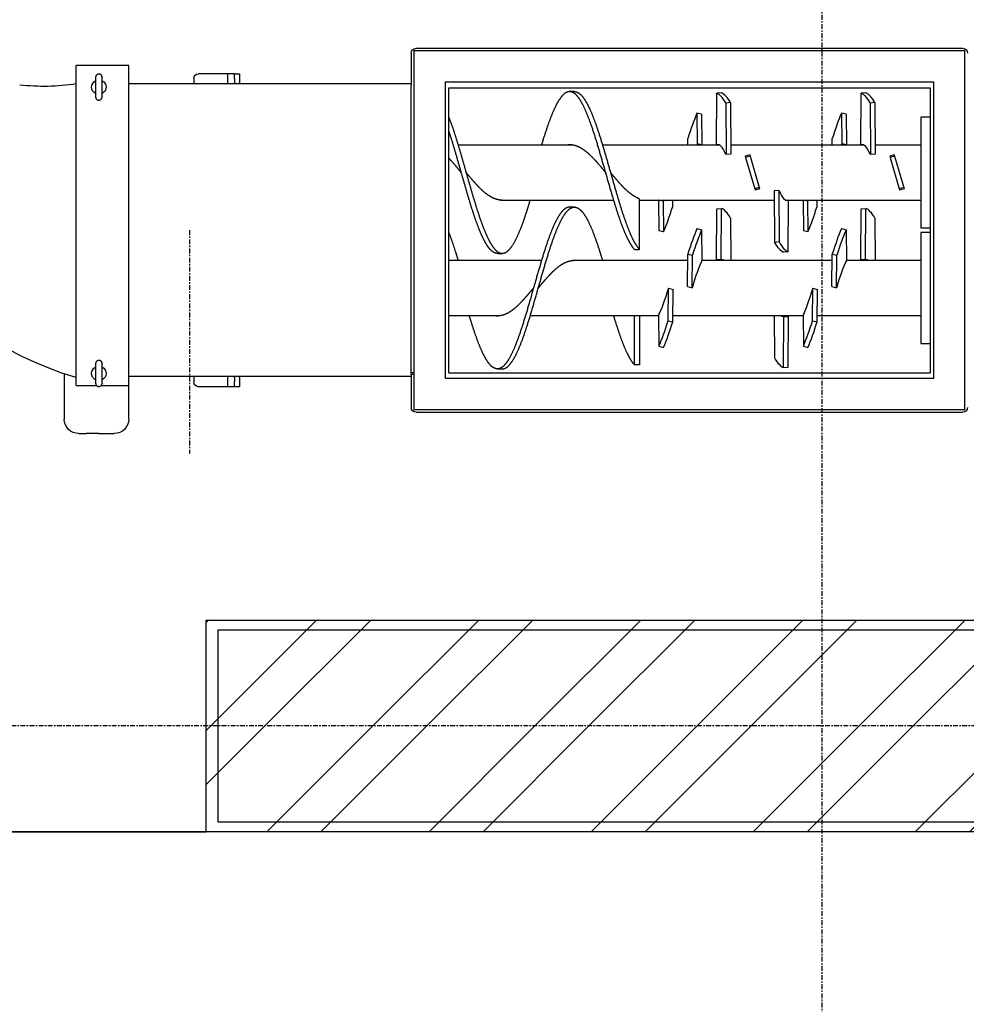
# Model space of a CAD drawing. Header units: metres. Extents: x -82085 to 58758, y -66901 to 95305.
# Tile 4 of 135: x 8124 to 10091, y -61669 to -59623. Entities that reach past the tile are written whole.
import ezdxf

# ---------------------------------------------------------------- set-up
doc = ezdxf.new("R2010")
doc.units = ezdxf.units.M
doc.header["$MEASUREMENT"] = 0
doc.linetypes.add('CENTER-LN', pattern=[19, 10, -3, 3, -3])
doc.layers.get('0').update_dxf_attribs({"linetype": 'CONTINUOUS'})
for name, color, linetype in [('ARCERING', 10, 'CONTINUOUS'), ('CL', 1, 'CENTER-LN'), ('CONST', 7, 'CONTINUOUS'), ('GEBOUW', 7, 'CONTINUOUS'), ('TEXT2', 7, 'CONTINUOUS')]:
    doc.layers.add(name, color=color, linetype=linetype)

# ---------------------------------------------------------------- blocks, each defined once
blk = doc.blocks.new('*X465')
at = {"color": 0}
for p, q in [((15861.2, 64915.9, 3239), (15866.2, 64920.9, 3239)), ((15870.7, 64700.9, 3239), (16090.7, 64920.9, 3239)), ((15983, 64700.9, 3239), (16203, 64920.9, 3239)), ((16207.5, 64700.9, 3239), (16427.5, 64920.9, 3239)), ((16319.7, 64700.9, 3239), (16539.7, 64920.9, 3239)), ((16544.3, 64700.9, 3239), (16764.3, 64920.9, 3239)), ((16656.5, 64700.9, 3239), (16876.5, 64920.9, 3239)), ((16881, 64700.9, 3239), (17101, 64920.9, 3239)), ((17141.2, 64848.8, 3239), (17213.3, 64920.9, 3239)), ((17217.8, 64700.9, 3239), (17437.8, 64920.9, 3239)), ((17330, 64700.9, 3239), (17550, 64920.9, 3239)), ((17554.5, 64700.9, 3239), (17774.5, 64920.9, 3239)), ((17666.8, 64700.9, 3239), (17886.8, 64920.9, 3239)), ((17891.3, 64700.9, 3239), (18111.3, 64920.9, 3239)), ((18003.5, 64700.9, 3239), (18223.5, 64920.9, 3239)), ((18228.1, 64700.9, 3239), (18421.2, 64894.1, 3239)), ((16993.3, 64700.9, 3239), (17141.2, 64848.8, 3239)), ((18340.3, 64700.9, 3239), (18421.2, 64781.8, 3239)), ((15861.2, 64691.4, 3239), (15870.7, 64700.9, 3239)), ((15861.2, 64579.1, 3239), (15983, 64700.9, 3239)), ((15987.5, 64480.9, 3239), (16207.5, 64700.9, 3239)), ((16099.7, 64480.9, 3239), (16319.7, 64700.9, 3239)), ((16324.3, 64480.9, 3239), (16544.3, 64700.9, 3239)), ((16436.5, 64480.9, 3239), (16656.5, 64700.9, 3239)), ((16661, 64480.9, 3239), (16881, 64700.9, 3239)), ((16773.3, 64480.9, 3239), (16993.3, 64700.9, 3239)), ((17141.2, 64624.3, 3239), (17217.8, 64700.9, 3239)), ((17141.2, 64512.1, 3239), (17330, 64700.9, 3239)), ((17334.5, 64480.9, 3239), (17554.5, 64700.9, 3239)), ((17446.8, 64480.9, 3239), (17666.8, 64700.9, 3239)), ((17671.3, 64480.9, 3239), (17891.3, 64700.9, 3239)), ((17783.5, 64480.9, 3239), (18003.5, 64700.9, 3239)), ((18008.1, 64480.9, 3239), (18228.1, 64700.9, 3239)), ((18120.3, 64480.9, 3239), (18340.3, 64700.9, 3239)), ((16997.8, 64480.9, 3239), (17141.2, 64624.3, 3239)), ((18344.8, 64480.9, 3239), (18421.2, 64557.3, 3239)), ((17110, 64480.9, 3239), (17141.2, 64512.1, 3239))]:
    blk.add_line(p, q, dxfattribs=at)
blk = doc.blocks.new('Pomp Schwing Zg. KSP + SD - Tab.5 BA')
at = {"color": 0, "linetype": 'Continuous'}
for p, q in [((-388, 1022.5), (-372.5, 1022.5)), ((-346, 1022.5), (-372.5, 1022.5)), ((-346, 1022.5), (-319.5, 1022.5)), ((-319.5, 1022.5), (-314, 1022.5)), ((-418, 898.4), (-418, 992.5)), ((-284, 992.5), (-284, 922.5)), ((303, 900), (303, 968)), ((308.5, 972.5), (1453.5, 972.5)), ((308.5, 227.5), (308.5, 972.5)), ((313, 978), (1449, 978)), ((1453.5, 972.5), (1453.5, 227.5)), ((-393, 922.5), (-393, 257.5)), ((-393, 922.5), (-373, 922.5)), ((-373, 922.5), (-371, 922.5)), ((-371, 922.5), (-351, 922.5)), ((-346.6, 924.5), (-345.4, 924.5)), ((-341, 922.5), (-321, 922.5)), ((-321, 922.5), (-319, 922.5)), ((-319, 922.5), (-284, 922.5)), ((-284, 922.5), (-284, 257.5)), ((-79, 925), (-139, 925)), ((-64, 925), (-79, 925)), ((-79, 904), (-79, 925)), ((-64, 925), (-64, 915)), ((-54, 925), (-64, 925)), ((-54, 915), (-54, 925)), ((-352.9, 910.3), (-352.9, 910.3)), ((-339.1, 910.3), (-339.1, 910.3)), ((303, 904), (-284, 904)), ((-149, 904), (-149, 915)), ((-64, 906), (-64, 915)), ((-64, 906), (-64, 904)), ((-54, 906), (-54, 915)), ((-54, 906), (-54, 904)), ((373.5, 907.5), (1388.5, 907.5)), ((373.5, 292.5), (373.5, 907.5)), ((1388.5, 907.5), (1388.5, 292.5)), ((-352.9, 884.7), (-352.9, 884.7)), ((-339.1, 884.7), (-339.1, 884.7)), ((308.5, 900), (303, 900)), ((303, 900), (303, 896)), ((303, 896), (303, 304)), ((308.5, 896), (303, 896)), ((381, 896), (1381, 896)), ((381, 896), (381, 304)), ((482, 888), (492, 888)), ((767, 879.8), (767, 777.2)), ((777, 879.8), (767, 879.8)), ((777, 777.2), (777, 879.8)), ((1076.7, 885.4), (1077.4, 780)), ((1076.7, 885.4), (1086.3, 884.6)), ((1086.3, 884.6), (1087, 779.1)), ((1381, 304), (1381, 896)), ((-345.4, 870.5), (-346.6, 870.5)), ((1057.1, 777.2), (1057.7, 865.3)), ((817, 777.4), (817.7, 841)), ((817.7, 841), (827.3, 843.3)), ((1117, 777.4), (1117.7, 841)), ((1117.7, 841), (1127.3, 843.3)), ((1362, 605), (1362, 835)), ((1362, 835), (1381, 835)), ((836.7, 788.2), (846.3, 790.5)), ((836.7, 788.2), (837.4, 720.6)), ((846.3, 790.5), (847, 722.9)), ((1077.4, 780), (1076, 778.5)), ((1076, 778.5), (1085.6, 777.7)), ((1077.4, 780), (1087, 779.1)), ((1087, 779.1), (1085.6, 777.7)), ((1136.7, 788.2), (1146.3, 790.5)), ((1136.7, 788.2), (1137.4, 720.6)), ((1146.3, 790.5), (1147, 722.9)), ((381, 777.2), (488.3, 777.2)), ((550.4, 777.2), (817.1, 777.2)), ((818.4, 773.5), (817, 777.4)), ((846.4, 777.2), (1117.1, 777.2)), ((1118.4, 773.5), (1117, 777.4)), ((1146.4, 777.2), (1362, 777.2)), ((1308, 777.2), (1362, 777.2)), ((837.4, 720.6), (836, 724.5)), ((837.4, 720.6), (847, 722.9)), ((877, 717.1), (886.6, 719.4)), ((877, 717.1), (877.7, 649.5)), ((886.6, 719.4), (887.3, 651.8)), ((888, 715.5), (886.6, 719.4)), ((1137.4, 720.6), (1136, 724.5)), ((1137.4, 720.6), (1147, 722.9)), ((1177, 717.1), (1186.6, 719.4)), ((1177, 717.1), (1177.7, 649.5)), ((1186.6, 719.4), (1187.3, 651.8)), ((1188, 715.5), (1186.6, 719.4)), ((573.6, 662.9), (381, 662.9)), ((877.6, 662.9), (638.3, 662.9)), ((907, 662.6), (905.6, 666.5)), ((906.3, 599), (907, 662.6)), ((1177.6, 662.9), (906.9, 662.9)), ((938.4, 662.3), (937, 660.9)), ((937, 660.9), (937.7, 555.4)), ((937, 660.9), (946.6, 660)), ((938.4, 662.3), (948, 661.5)), ((948, 661.5), (946.6, 660)), ((946.6, 660), (947.3, 554.6)), ((966.3, 574.7), (966.9, 662.9)), ((1207, 662.6), (1205.6, 666.5)), ((1206.3, 599), (1207, 662.6)), ((1362, 662.9), (1206.9, 662.9)), ((1238.4, 662.3), (1237, 660.9)), ((1237, 660.9), (1237.7, 555.4)), ((1237, 660.9), (1246.6, 660)), ((1238.4, 662.3), (1248, 661.5)), ((1248, 661.5), (1246.6, 660)), ((1246.6, 660), (1247.3, 554.6)), ((1266.3, 574.7), (1266.9, 662.9)), ((1362, 662.9), (1308, 662.9)), ((482, 648), (492, 648)), ((767, 639.8), (777, 639.8)), ((777, 639.8), (777, 534.7)), ((877.7, 649.5), (887.3, 651.8)), ((1086.3, 644.6), (1076.7, 645.4)), ((1086.3, 644.6), (1087, 539.1)), ((1177.7, 649.5), (1187.3, 651.8)), ((1057, 518.3), (1057.7, 625.3)), ((1067.3, 624.4), (1057.7, 625.3)), ((1066.6, 517.5), (1067.3, 624.4)), ((817, 537.4), (817.7, 601)), ((827.3, 603.3), (817.7, 601)), ((826.6, 539.6), (827.3, 603.3)), ((896.7, 596.7), (906.3, 599)), ((1117, 537.4), (1117.7, 601)), ((1127.3, 603.3), (1117.7, 601)), ((1126.6, 539.6), (1127.3, 603.3)), ((1196.7, 596.7), (1206.3, 599)), ((1381, 605), (1362, 605)), ((1362, 365), (1362, 595)), ((1362, 595), (1381, 595)), ((937.7, 555.4), (947.3, 554.6)), ((1237.7, 555.4), (1247.3, 554.6)), ((488.3, 537.2), (723.6, 537.2)), ((642, 552), (632, 552)), ((777, 537.2), (1057.1, 537.2)), ((826.6, 539.6), (817, 537.4)), ((817.1, 537.2), (817, 537.4)), ((827.5, 537.2), (826.6, 539.6)), ((846.3, 550.5), (846.4, 537.2)), ((1080.9, 537.2), (1362, 537.2)), ((1085.6, 537.7), (1083.4, 537.9)), ((1087, 539.1), (1085.6, 537.7)), ((1126.6, 539.6), (1117, 537.4)), ((1117.1, 537.2), (1117, 537.4)), ((1127.5, 537.2), (1126.6, 539.6)), ((1146.3, 550.5), (1146.4, 537.2)), ((1308, 537.2), (1334, 537.2)), ((997.8, 448.7), (1016.6, 514.1)), ((1016.6, 514.1), (1017.3, 516.5)), ((1026.2, 511.3), (1016.6, 514.1)), ((1026.9, 513.7), (1017.3, 516.5)), ((1026.2, 511.3), (1026.9, 513.7)), ((1066.6, 517.5), (1057, 518.3)), ((1068, 518.9), (1066.6, 517.5)), ((1297.8, 448.7), (1316.6, 514.1)), ((1316.6, 514.1), (1317.3, 516.5)), ((1326.2, 511.3), (1316.6, 514.1)), ((1326.9, 513.7), (1317.3, 516.5)), ((1326.2, 511.3), (1326.9, 513.7)), ((1007.4, 445.9), (1026.2, 511.3)), ((1307.4, 445.9), (1326.2, 511.3)), ((957.4, 442.5), (956.1, 441.1)), ((956.7, 335.6), (957.4, 442.5)), ((967, 441.7), (957.4, 442.5)), ((966.3, 334.7), (967, 441.7)), ((997.1, 446.3), (997.8, 448.7)), ((1006.7, 443.5), (997.1, 446.3)), ((1007.4, 445.9), (997.8, 448.7)), ((1006.7, 443.5), (1007.4, 445.9)), ((1257.4, 442.5), (1256.1, 441.1)), ((1256.7, 335.6), (1257.4, 442.5)), ((1267, 441.7), (1257.4, 442.5)), ((1266.3, 334.7), (1267, 441.7)), ((1297.1, 446.3), (1297.8, 448.7)), ((1306.7, 443.5), (1297.1, 446.3)), ((1307.4, 445.9), (1297.8, 448.7)), ((1306.7, 443.5), (1307.4, 445.9)), ((638.3, 422.9), (400.4, 422.9)), ((943.1, 422.9), (700.4, 422.9)), ((877.6, 422.9), (877.7, 409.5)), ((897.4, 420.4), (896.5, 422.9)), ((896.7, 356.7), (897.4, 420.4)), ((907, 422.6), (897.4, 420.4)), ((906.3, 359), (907, 422.6)), ((907, 422.6), (906.9, 422.9)), ((938.4, 422.3), (937, 420.9)), ((937, 420.9), (937.7, 315.4)), ((940.6, 422.1), (938.4, 422.3)), ((1243.1, 422.9), (966.9, 422.9)), ((1177.6, 422.9), (1177.7, 409.5)), ((1197.4, 420.4), (1196.5, 422.9)), ((1196.7, 356.7), (1197.4, 420.4)), ((1207, 422.6), (1197.4, 420.4)), ((1206.3, 359), (1207, 422.6)), ((1207, 422.6), (1206.9, 422.9)), ((1238.4, 422.3), (1237, 420.9)), ((1237, 420.9), (1237.7, 315.4)), ((1240.6, 422.1), (1238.4, 422.3)), ((1308, 422.9), (1266.9, 422.9)), ((1362, 422.9), (1308, 422.9)), ((1344.7, 422.9), (1334, 422.9)), ((906.3, 359), (896.7, 356.7)), ((1206.3, 359), (1196.7, 356.7)), ((1381, 365), (1362, 365)), ((-346.6, 329.5), (-345.4, 329.5)), ((966.3, 334.7), (956.7, 335.6)), ((1266.3, 334.7), (1256.7, 335.6)), ((-352.9, 315.3), (-352.9, 315.3)), ((-339.1, 315.3), (-339.1, 315.3)), ((642, 312), (632, 312)), ((947.3, 314.6), (937.7, 315.4)), ((1247.3, 314.6), (1237.7, 315.4)), ((-352.9, 289.7), (-352.9, 289.7)), ((-339.1, 289.7), (-339.1, 289.7)), ((303, 296), (-284, 296)), ((-149, 285), (-149, 296)), ((-79, 275), (-79, 296)), ((-64, 296), (-64, 294)), ((-64, 285), (-64, 294)), ((-54, 296), (-54, 294)), ((-54, 285), (-54, 294)), ((303, 304), (303, 300)), ((303, 232), (303, 300)), ((1388.5, 292.5), (373.5, 292.5)), ((381, 304), (1381, 304)), ((-345.4, 275.5), (-346.6, 275.5)), ((-79, 275), (-139, 275)), ((-64, 275), (-79, 275)), ((-64, 285), (-64, 275)), ((-64, 275), (-54, 275)), ((-54, 275), (-54, 285)), ((1453.5, 227.5), (308.5, 227.5)), ((313, 222), (1449, 222))]:
    blk.add_line(p, q, dxfattribs=at)
at = {"color": 0}
blk.add_line((-284, 257.5), (-393, 257.5), dxfattribs=at)
at = {"color": 0, "linetype": 'Continuous'}
for centre, radius, start, end in [((-388, 992.5), 30, 90, 180), ((-314, 992.5), 30, 0, 90), ((313, 968), 10, 90, 180), ((1449, 968), 10, 0, 90), ((-139, 915), 10, 90, 180), ((-191.1, 225.6), 710, 106.5205, 184.0876), ((-346, 897.5), 15, 119.386, 241.9249), ((-346, 897.5), 15, 0, 61.9402), ((-346, 897.5), 15, 299.3488, 0), ((-346, 302.5), 15, 118.599, 241.9402), ((-346, 302.5), 15, 0, 61.401), ((-460.1, -152.2), 453.3, 81.4927, 96.3902), ((-346, 302.5), 15, 298.4335, 0), ((-139, 285), 10, 180, 270), ((313, 232), 10, 180, 270), ((1449, 232), 10, 270, 0)]:
    blk.add_arc(centre, radius, start, end, dxfattribs=at)
at = {"color": 0, "linetype": 'Continuous', "extrusion": (0, 0, -1)}
for centre, major_axis, ratio, start_param, end_param in [((-352.6, 897.5), (0, 21), 0.021164, -0.917004, 0.101537), ((-352.6, 897.5), (0, 21), 0.021164, 0.101537, 3.074959), ((-339.4, 897.5), (0, -21), 0.021164, 0.101537, 3.074959), ((-339.4, 897.5), (0, -21), 0.021164, 3.074959, 4.058597), ((-352.6, 897.5), (0, 21), 0.021164, 3.074959, 4.058597), ((-339.4, 897.5), (0, -21), 0.021164, -0.917004, 0.101537), ((1067.2, 713.1), (15.6, 173.3), 0.266554, 5.760121, 6.153456), ((827.2, 714.3), (-39.8, 169.4), 0.1638, 0.764939, 1.158275), ((836.8, 716.6), (-39.8, 169.4), 0.1638, 0.764939, 1.158275), ((1127.2, 714.3), (-39.8, 169.4), 0.1638, 0.764939, 1.158275), ((1136.8, 716.6), (-39.8, 169.4), 0.1638, 0.764939, 1.158275), ((1067.2, 693.1), (-7.7, -85.7), 0.266554, 2.922927, 3.190946), ((1076.8, 692.2), (-7.7, -85.7), 0.266554, -3.298151, -3.190946), ((827.2, 702), (-19.7, 83.7), 0.1638, 0.585857, 1.337357), ((1127.2, 702), (-19.7, 83.7), 0.1638, 0.585857, 1.337357), ((896.8, 738), (19.7, -83.7), 0.163819, 0.585782, 1.337282), ((1196.8, 738), (19.7, -83.7), 0.1638, 0.585857, 1.337357), ((947.2, 747.8), (7.7, 85.7), 0.266557, -3.298129, -3.190985), ((956.8, 746.9), (7.7, 85.7), 0.266557, 2.922948, 3.190985), ((1247.2, 747.8), (7.7, 85.7), 0.266554, -3.298151, -3.190946), ((1256.8, 746.9), (7.7, 85.7), 0.266554, 2.922927, 3.190946), ((887.2, 723.4), (39.8, -169.4), 0.163819, 0.764864, 1.158199), ((896.8, 725.7), (39.8, -169.4), 0.163819, 0.764864, 1.158199), ((1067.2, 473.1), (15.6, 173.3), 0.266554, 5.760121, 6.153456), ((1076.8, 472.2), (15.6, 173.3), 0.266554, 5.760121, 6.153456), ((1187.2, 723.4), (39.8, -169.4), 0.1638, 0.764939, 1.158275), ((1196.8, 725.7), (39.8, -169.4), 0.1638, 0.764939, 1.158275), ((836.8, 476.6), (-39.8, 169.4), 0.1638, 0.764939, 1.158275), ((1136.8, 476.6), (-39.8, 169.4), 0.1638, 0.764939, 1.158275), ((956.8, 726.9), (-15.6, -173.3), 0.266557, 5.76016, 6.153496), ((1256.8, 726.9), (-15.6, -173.3), 0.266554, 5.760121, 6.153456), ((1076.8, 452.2), (-7.7, -85.7), 0.266554, 2.439445, 3.190946), ((947.2, 507.8), (7.7, 85.7), 0.266554, 2.439445, 3.190946), ((1247.2, 507.8), (7.7, 85.7), 0.266554, 2.439445, 3.190946), ((887.2, 483.4), (39.8, -169.4), 0.1638, 0.764939, 1.158275), ((1187.2, 483.4), (39.8, -169.4), 0.1638, 0.764939, 1.158275), ((947.2, 487.8), (-15.6, -173.3), 0.266554, 5.760121, 6.153456), ((956.8, 486.9), (-15.6, -173.3), 0.266554, 5.760121, 6.153456), ((1247.2, 487.8), (-15.6, -173.3), 0.266554, 5.760121, 6.153456), ((1256.8, 486.9), (-15.6, -173.3), 0.266554, 5.760121, 6.153456), ((-352.6, 302.5), (0, 21), 0.021164, -0.917004, 0.101537), ((-352.6, 302.5), (0, 21), 0.021164, 0.101537, 3.074959), ((-339.4, 302.5), (0, -21), 0.021164, 0.101537, 3.074959), ((-339.4, 302.5), (0, -21), 0.021164, 3.074959, 4.058597), ((-352.6, 302.5), (0, 21), 0.021164, 3.074959, 4.058597), ((-339.4, 302.5), (0, -21), 0.021164, -0.917004, 0.101537)]:
    blk.add_ellipse(centre, major_axis=major_axis, ratio=ratio, start_param=start_param, end_param=end_param, dxfattribs=at)
at = {"color": 0, "linetype": 'Continuous'}
for points, knots in [([(-352.9, 910.3), (-352.9, 910.4), (-352.9, 911.7), (-352.8, 914.2), (-352.8, 916.9), (-352.7, 918.3), (-352.6, 919.2), (-352.4, 920), (-352.1, 920.9), (-351.4, 922.2), (-350.2, 923.4), (-348.5, 924.3), (-347.3, 924.4), (-346.6, 924.4)], [0, 0, 0, 0, 0.010756, 0.195783, 0.382394, 0.574335, 0.653398, 0.69156, 0.73062, 0.788957, 0.855248, 0.933279, 1, 1, 1, 1]), ([(-345.5, 924.4), (-345.3, 924.5), (-344.5, 924.6), (-343.1, 924.1), (-341.5, 923.2), (-340.6, 922.1), (-340, 921), (-339.6, 920.2), (-339.5, 919.6), (-339.4, 919.1), (-339.3, 918.4), (-339.3, 917.2), (-339.2, 914.9), (-339.1, 912.4), (-339.1, 910.7), (-339.1, 910.3)], [0, 0, 0, 0, 0.015313, 0.09772, 0.163063, 0.218158, 0.26491, 0.302426, 0.332636, 0.367872, 0.43315, 0.576608, 0.756909, 0.947455, 1, 1, 1, 1]), ([(-352.9, 910.3), (-352.8, 909.5), (-352.7, 908.8), (-352.4, 907.7), (-352.3, 907.4), (-352.2, 907.1)], [0, 0, 0, 0, 0.25, 0.25, 0.3588022, 0.3588022, 0.3588022, 0.3588022]), ([(-339.7, 907.4), (-339.6, 907.6), (-339.5, 907.8), (-339.4, 908.4), (-339.3, 908.8), (-339.2, 909.5), (-339.1, 909.9), (-339.1, 910.3)], [0.6693103, 0.6693103, 0.6693103, 0.6693103, 0.75, 0.75, 0.875, 0.875, 1, 1, 1, 1]), ([(-352.3, 887.6), (-352.4, 887.4), (-352.5, 887.2), (-352.6, 886.6), (-352.7, 886.2), (-352.8, 885.5), (-352.9, 885.1), (-352.9, 884.7)], [0.6693103, 0.6693103, 0.6693103, 0.6693103, 0.75, 0.75, 0.875, 0.875, 1, 1, 1, 1]), ([(-346.5, 870.6), (-346.7, 870.5), (-347.5, 870.4), (-348.9, 870.9), (-350.4, 871.8), (-351.4, 872.9), (-352, 874), (-352.4, 874.8), (-352.5, 875.4), (-352.6, 875.9), (-352.7, 876.6), (-352.7, 877.8), (-352.8, 880.1), (-352.9, 882.6), (-352.9, 884.3), (-352.9, 884.7)], [0, 0, 0, 0, 0.015313, 0.09772, 0.163063, 0.218158, 0.26491, 0.302426, 0.332636, 0.367872, 0.43315, 0.576608, 0.756909, 0.947455, 1, 1, 1, 1]), ([(-339.1, 884.7), (-339.1, 884.6), (-339.1, 883.3), (-339.2, 880.8), (-339.2, 878.1), (-339.3, 876.7), (-339.4, 875.8), (-339.6, 875), (-339.9, 874.1), (-340.6, 872.8), (-341.8, 871.6), (-343.5, 870.7), (-344.7, 870.6), (-345.4, 870.6)], [0, 0, 0, 0, 0.010756, 0.195783, 0.382394, 0.574335, 0.653398, 0.69156, 0.73062, 0.788957, 0.855248, 0.933279, 1, 1, 1, 1]), ([(-339.1, 884.7), (-339.2, 885.5), (-339.3, 886.2), (-339.6, 887.3), (-339.7, 887.6), (-339.8, 887.9)], [0, 0, 0, 0, 0.25, 0.25, 0.3588022, 0.3588022, 0.3588022, 0.3588022]), ([(-352.9, 315.3), (-352.9, 315.4), (-352.9, 316.7), (-352.8, 319.2), (-352.8, 321.9), (-352.7, 323.3), (-352.6, 324.2), (-352.4, 325), (-352.1, 325.9), (-351.4, 327.2), (-350.2, 328.4), (-348.5, 329.3), (-347.3, 329.4), (-346.6, 329.4)], [0, 0, 0, 0, 0.010756, 0.195783, 0.382394, 0.574335, 0.653398, 0.69156, 0.73062, 0.788957, 0.855248, 0.933279, 1, 1, 1, 1]), ([(-345.5, 329.4), (-345.3, 329.5), (-344.5, 329.6), (-343.1, 329.1), (-341.5, 328.2), (-340.6, 327.1), (-340, 326), (-339.6, 325.2), (-339.5, 324.6), (-339.4, 324.1), (-339.3, 323.4), (-339.3, 322.2), (-339.2, 319.9), (-339.1, 317.4), (-339.1, 315.7), (-339.1, 315.3)], [0, 0, 0, 0, 0.015313, 0.09772, 0.163063, 0.218158, 0.26491, 0.302426, 0.332636, 0.367872, 0.43315, 0.576608, 0.756909, 0.947455, 1, 1, 1, 1]), ([(-352.9, 315.3), (-352.8, 314.5), (-352.7, 313.8), (-352.4, 312.7), (-352.3, 312.4), (-352.2, 312.1)], [0, 0, 0, 0, 0.25, 0.25, 0.3588022, 0.3588022, 0.3588022, 0.3588022]), ([(-339.7, 312.4), (-339.6, 312.6), (-339.5, 312.8), (-339.4, 313.4), (-339.3, 313.8), (-339.2, 314.5), (-339.1, 314.9), (-339.1, 315.3)], [0.6693103, 0.6693103, 0.6693103, 0.6693103, 0.75, 0.75, 0.875, 0.875, 1, 1, 1, 1]), ([(-352.3, 292.6), (-352.4, 292.4), (-352.5, 292.2), (-352.6, 291.6), (-352.7, 291.2), (-352.8, 290.5), (-352.9, 290.1), (-352.9, 289.7)], [0.6693103, 0.6693103, 0.6693103, 0.6693103, 0.75, 0.75, 0.875, 0.875, 1, 1, 1, 1]), ([(-346.5, 275.6), (-346.7, 275.5), (-347.5, 275.4), (-348.9, 275.9), (-350.4, 276.8), (-351.4, 277.9), (-352, 279), (-352.4, 279.8), (-352.5, 280.4), (-352.6, 280.9), (-352.7, 281.6), (-352.7, 282.8), (-352.8, 285.1), (-352.9, 287.6), (-352.9, 289.3), (-352.9, 289.7)], [0, 0, 0, 0, 0.015313, 0.09772, 0.163063, 0.218158, 0.26491, 0.302426, 0.332636, 0.367872, 0.43315, 0.576608, 0.756909, 0.947455, 1, 1, 1, 1]), ([(-339.1, 289.7), (-339.1, 289.6), (-339.1, 288.3), (-339.2, 285.8), (-339.2, 283.1), (-339.3, 281.7), (-339.4, 280.8), (-339.6, 280), (-339.9, 279.1), (-340.6, 277.8), (-341.8, 276.6), (-343.5, 275.7), (-344.7, 275.6), (-345.4, 275.6)], [0, 0, 0, 0, 0.010756, 0.195783, 0.382394, 0.574335, 0.653398, 0.69156, 0.73062, 0.788957, 0.855248, 0.933279, 1, 1, 1, 1]), ([(-339.1, 289.7), (-339.2, 290.5), (-339.3, 291.2), (-339.6, 292.3), (-339.7, 292.6), (-339.8, 292.9)], [0, 0, 0, 0, 0.25, 0.25, 0.3588022, 0.3588022, 0.3588022, 0.3588022])]:
    blk.add_open_spline(points, degree=3, knots=knots, dxfattribs=at)
for points, weights, knots in [([(467, 879.8), (460.2, 872.3), (453.4, 858.7), (446.5, 845), (439.7, 826.3), (432.9, 807.6), (426.1, 785.4), (424.9, 781.4), (423.6, 777.3)], [1, 0.989821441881, 1, 0.989821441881, 1, 0.989821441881, 1, 0.998144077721, 0.996964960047], [0, 0, 0, 0.0454545, 0.0454545, 0.0909091, 0.0909091, 0.1363636, 0.1363636, 0.1446517, 0.1446517, 0.1446517]), ([(632, 552), (631.3, 552), (630.6, 552.1), (623.8, 552.8), (617, 560.2), (610.2, 567.7), (603.4, 581.3), (596.5, 595), (589.7, 613.7), (582.9, 632.4), (576.1, 654.6), (569.3, 676.9), (562.5, 700.8), (555.6, 724.8), (548.8, 748.6), (542, 772.4), (535.2, 794.1), (528.4, 815.8), (521.5, 833.6), (514.7, 851.4), (507.9, 863.9), (501.1, 876.3), (494.3, 882.5), (487.5, 888.6), (480.6, 887.9), (473.8, 887.2), (467, 879.8)], [0.998163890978, 0.998979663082, 1, 0.989821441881, 1, 0.989821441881, 1, 0.989821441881, 1, 0.989821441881, 1, 0.989821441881, 1, 0.989821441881, 1, 0.989821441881, 1, 0.989821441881, 1, 0.989821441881, 1, 0.989821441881, 1, 0.989821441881, 1, 0.989821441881, 1], [0.4499889, 0.4499889, 0.4499889, 0.4545455, 0.4545455, 0.5, 0.5, 0.5454545, 0.5454545, 0.5909091, 0.5909091, 0.6363636, 0.6363636, 0.6818182, 0.6818182, 0.7272727, 0.7272727, 0.7727273, 0.7727273, 0.8181818, 0.8181818, 0.8636364, 0.8636364, 0.9090909, 0.9090909, 0.9545455, 0.9545455, 1, 1, 1]), ([(492, 888), (498.1, 888), (504.3, 882.5), (511.1, 876.3), (517.9, 863.9), (524.7, 851.4), (531.5, 833.6), (538.4, 815.8), (545.2, 794.1), (552, 772.4), (558.8, 748.6), (565.6, 724.8), (572.5, 700.8), (579.3, 676.9), (586.1, 654.6), (592.9, 632.4), (599.7, 613.7), (606.5, 595), (613.4, 581.3), (620.2, 567.7), (627, 560.2), (633.8, 552.8), (640.6, 552.1), (647.5, 551.4), (654.3, 557.5), (661.1, 563.7), (667.9, 576.1), (674.7, 588.6), (681.5, 606.4), (688.4, 624.2), (695.2, 645.9), (697.8, 654.1), (700.4, 662.7)], [0.998163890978, 0.990841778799, 1, 0.989821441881, 1, 0.989821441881, 1, 0.989821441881, 1, 0.989821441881, 1, 0.989821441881, 1, 0.989821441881, 1, 0.989821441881, 1, 0.989821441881, 1, 0.989821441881, 1, 0.989821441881, 1, 0.989821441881, 1, 0.989821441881, 1, 0.989821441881, 1, 0.989821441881, 1, 0.996109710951, 0.995193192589], [0.0500111, 0.0500111, 0.0500111, 0.0909091, 0.0909091, 0.1363636, 0.1363636, 0.1818182, 0.1818182, 0.2272727, 0.2272727, 0.2727273, 0.2727273, 0.3181818, 0.3181818, 0.3636364, 0.3636364, 0.4090909, 0.4090909, 0.4545455, 0.4545455, 0.5, 0.5, 0.5454545, 0.5454545, 0.5909091, 0.5909091, 0.6363636, 0.6363636, 0.6818182, 0.6818182, 0.7272727, 0.7272727, 0.7446457, 0.7446457, 0.7446457]), ([(767, 879.8), (760.2, 872.3), (753.4, 858.7), (746.5, 845), (739.7, 826.3), (732.9, 807.6), (726.1, 785.4), (724.9, 781.4), (723.6, 777.3)], [1, 0.989821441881, 1, 0.989821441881, 1, 0.989821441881, 1, 0.998144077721, 0.996964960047], [0, 0, 0, 0.0454545, 0.0454545, 0.0909091, 0.0909091, 0.1363636, 0.1363636, 0.1446517, 0.1446517, 0.1446517]), ([(478.3, 777.3), (479.5, 777.4), (480.6, 777.5), (487.5, 777.7), (494.3, 775.6), (501.1, 773.5), (507.9, 769.2), (514.7, 765), (521.5, 758.9), (528.4, 752.8), (535.2, 745.4), (542, 738), (548.8, 729.8), (552.9, 724.9), (557, 720)], [0.997073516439, 0.998228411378, 1, 0.989821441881, 1, 0.989821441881, 1, 0.989821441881, 1, 0.989821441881, 1, 0.989821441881, 1, 0.99390473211, 0.995109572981], [0.0375431, 0.0375431, 0.0375431, 0.0454545, 0.0454545, 0.0909091, 0.0909091, 0.1363636, 0.1363636, 0.1818182, 0.1818182, 0.2272727, 0.2272727, 0.2727273, 0.2727273, 0.299947, 0.299947, 0.299947]), ([(567, 720), (569.7, 716.7), (572.5, 713.4), (579.3, 705.2), (586.1, 697.6), (592.9, 690), (599.7, 683.6), (606.5, 677.2), (613.4, 672.5), (620.2, 667.9), (627, 665.3), (633.8, 662.8), (640.6, 662.5), (641.3, 662.5), (642, 662.5)], [0.995109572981, 0.995916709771, 1, 0.989821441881, 1, 0.989821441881, 1, 0.989821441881, 1, 0.989821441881, 1, 0.989821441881, 1, 0.998986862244, 0.998175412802], [0.299947, 0.299947, 0.299947, 0.3181818, 0.3181818, 0.3636364, 0.3636364, 0.4090909, 0.4090909, 0.4545455, 0.4545455, 0.5, 0.5, 0.5454545, 0.5454545, 0.5499789, 0.5499789, 0.5499789]), ([(381, 605), (381.3, 605.7), (381.5, 606.4), (388.4, 624.2), (395.2, 645.9), (397.8, 654.1), (400.4, 662.7)], [0.999210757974, 0.999588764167, 1, 0.989821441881, 1, 0.996109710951, 0.995193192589], [0.67998172, 0.67998172, 0.67998172, 0.68181818, 0.68181818, 0.72727273, 0.72727273, 0.74464565, 0.74464565, 0.74464565]), ([(467, 639.8), (460.2, 632.3), (453.4, 618.7), (446.5, 605), (439.7, 586.3), (432.9, 567.6), (426.1, 545.4), (419.3, 523.1), (412.5, 499.2), (405.6, 475.2), (398.8, 451.4), (392, 427.6), (385.2, 405.9), (383.1, 399.3), (381, 393)], [1, 0.989821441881, 1, 0.989821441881, 1, 0.989821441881, 1, 0.989821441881, 1, 0.989821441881, 1, 0.989821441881, 1, 0.996878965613, 0.995671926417], [0, 0, 0, 0.0454545, 0.0454545, 0.0909091, 0.0909091, 0.1363636, 0.1363636, 0.1818182, 0.1818182, 0.2272727, 0.2272727, 0.2727273, 0.2727273, 0.2866649, 0.2866649, 0.2866649]), ([(381, 365), (381.3, 365.7), (381.5, 366.4), (388.4, 384.2), (395.2, 405.9), (402, 427.6), (408.8, 451.4), (415.6, 475.2), (422.5, 499.2), (429.3, 523.1), (436.1, 545.4), (442.9, 567.6), (449.7, 586.3), (456.5, 605), (463.4, 618.7), (470.2, 632.3), (477, 639.8)], [0.999210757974, 0.999588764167, 1, 0.989821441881, 1, 0.989821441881, 1, 0.989821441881, 1, 0.989821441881, 1, 0.989821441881, 1, 0.989821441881, 1, 0.989821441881, 1], [0.6799817, 0.6799817, 0.6799817, 0.6818182, 0.6818182, 0.7272727, 0.7272727, 0.7727273, 0.7727273, 0.8181818, 0.8181818, 0.8636364, 0.8636364, 0.9090909, 0.9090909, 0.9545455, 0.9545455, 1, 1, 1]), ([(482, 648), (481.3, 648), (480.6, 647.9), (473.8, 647.2), (467, 639.8)], [0.998163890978, 0.998979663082, 1, 0.989821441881, 1], [0.94998892, 0.94998892, 0.94998892, 0.95454545, 0.95454545, 1, 1, 1]), ([(477, 639.8), (483.8, 647.2), (490.6, 647.9), (497.5, 648.6), (504.3, 642.5), (511.1, 636.3), (517.9, 623.9), (524.7, 611.4), (531.5, 593.6), (538.4, 575.8), (545.2, 554.1), (547.8, 545.9), (550.4, 537.3)], [1, 0.989821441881, 1, 0.989821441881, 1, 0.989821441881, 1, 0.989821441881, 1, 0.989821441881, 1, 0.996109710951, 0.995193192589], [0, 0, 0, 0.0454545, 0.0454545, 0.0909091, 0.0909091, 0.1363636, 0.1363636, 0.1818182, 0.1818182, 0.2272727, 0.2272727, 0.2446457, 0.2446457, 0.2446457]), ([(767, 639.8), (760.2, 632.3), (753.4, 618.7), (746.5, 605), (739.7, 586.3), (732.9, 567.6), (726.1, 545.4), (719.3, 523.1), (712.5, 499.2), (705.6, 475.2), (698.8, 451.4), (692, 427.6), (685.2, 405.9), (678.4, 384.2), (671.5, 366.4), (664.7, 348.6), (657.9, 336.1), (651.1, 323.7), (644.3, 317.5), (637.5, 311.4), (630.6, 312.1), (623.8, 312.8), (617, 320.2), (610.2, 327.7), (603.4, 341.3), (596.5, 355), (589.7, 373.7), (582.9, 392.4), (576.1, 414.6), (574.9, 418.6), (573.6, 422.7)], [1, 0.989821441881, 1, 0.989821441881, 1, 0.989821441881, 1, 0.989821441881, 1, 0.989821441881, 1, 0.989821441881, 1, 0.989821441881, 1, 0.989821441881, 1, 0.989821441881, 1, 0.989821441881, 1, 0.989821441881, 1, 0.989821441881, 1, 0.989821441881, 1, 0.989821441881, 1, 0.998144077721, 0.996964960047], [0, 0, 0, 0.0454545, 0.0454545, 0.0909091, 0.0909091, 0.1363636, 0.1363636, 0.1818182, 0.1818182, 0.2272727, 0.2272727, 0.2727273, 0.2727273, 0.3181818, 0.3181818, 0.3636364, 0.3636364, 0.4090909, 0.4090909, 0.4545455, 0.4545455, 0.5, 0.5, 0.5454545, 0.5454545, 0.5909091, 0.5909091, 0.6363636, 0.6363636, 0.6446517, 0.6446517, 0.6446517]), ([(642, 312), (648.1, 312), (654.3, 317.5), (661.1, 323.7), (667.9, 336.1), (674.7, 348.6), (681.5, 366.4), (688.4, 384.2), (695.2, 405.9), (702, 427.6), (708.8, 451.4), (715.6, 475.2), (722.5, 499.2), (729.3, 523.1), (736.1, 545.4), (742.9, 567.6), (749.7, 586.3), (756.5, 605), (763.4, 618.7), (770.2, 632.3), (777, 639.8)], [0.998163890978, 0.990841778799, 1, 0.989821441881, 1, 0.989821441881, 1, 0.989821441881, 1, 0.989821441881, 1, 0.989821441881, 1, 0.989821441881, 1, 0.989821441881, 1, 0.989821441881, 1, 0.989821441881, 1], [0.5500111, 0.5500111, 0.5500111, 0.5909091, 0.5909091, 0.6363636, 0.6363636, 0.6818182, 0.6818182, 0.7272727, 0.7272727, 0.7727273, 0.7727273, 0.8181818, 0.8181818, 0.8636364, 0.8636364, 0.9090909, 0.9090909, 0.9545455, 0.9545455, 1, 1, 1]), ([(477, 534.7), (470.2, 532.1), (463.4, 527.5), (456.5, 522.8), (449.7, 516.4), (442.9, 510), (436.1, 502.4), (429.3, 494.8), (422.5, 486.6), (419.7, 483.3), (417, 480)], [1, 0.989821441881, 1, 0.989821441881, 1, 0.989821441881, 1, 0.989821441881, 1, 0.995916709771, 0.995109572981], [0, 0, 0, 0.0454545, 0.0454545, 0.0909091, 0.0909091, 0.1363636, 0.1363636, 0.1818182, 0.1818182, 0.200053, 0.200053, 0.200053]), ([(492, 537.5), (491.3, 537.5), (490.6, 537.5), (483.8, 537.2), (477, 534.7)], [0.998175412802, 0.998986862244, 1, 0.989821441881, 1], [0.95002107, 0.95002107, 0.95002107, 0.95454545, 0.95454545, 1, 1, 1]), ([(777, 534.7), (770.2, 532.1), (763.4, 527.5), (756.5, 522.8), (749.7, 516.4), (742.9, 510), (736.1, 502.4), (729.3, 494.8), (722.5, 486.6), (719.7, 483.3), (717, 480)], [1, 0.989821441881, 1, 0.989821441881, 1, 0.989821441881, 1, 0.989821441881, 1, 0.995916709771, 0.995109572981], [0, 0, 0, 0.0454545, 0.0454545, 0.0909091, 0.0909091, 0.1363636, 0.1363636, 0.1818182, 0.1818182, 0.200053, 0.200053, 0.200053]), ([(407, 480), (402.9, 475.1), (398.8, 470.2), (392, 462), (385.2, 454.6), (383.1, 452.4), (381, 450.2)], [0.995109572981, 0.99390473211, 1, 0.989821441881, 1, 0.996870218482, 0.995665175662], [0.20005299, 0.20005299, 0.20005299, 0.22727273, 0.22727273, 0.27272727, 0.27272727, 0.28670399, 0.28670399, 0.28670399]), ([(707, 480), (702.9, 475.1), (698.8, 470.2), (692, 462), (685.2, 454.6), (678.4, 447.2), (671.5, 441.1), (664.7, 435), (657.9, 430.8), (651.1, 426.5), (644.3, 424.4), (637.5, 422.3), (630.6, 422.5), (629.5, 422.6), (628.3, 422.7)], [0.995109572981, 0.99390473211, 1, 0.989821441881, 1, 0.989821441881, 1, 0.989821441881, 1, 0.989821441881, 1, 0.989821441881, 1, 0.998228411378, 0.997073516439], [0.200053, 0.200053, 0.200053, 0.2272727, 0.2272727, 0.2727273, 0.2727273, 0.3181818, 0.3181818, 0.3636364, 0.3636364, 0.4090909, 0.4090909, 0.4545455, 0.4545455, 0.4624569, 0.4624569, 0.4624569])]:
    blk.add_rational_spline(points, weights, degree=2, knots=knots, dxfattribs=at)
blk = doc.blocks.new('Gebouw')
at = {"linetype": 'ByBlock', "lineweight": -2}
blk.add_lwpolyline([(-33375, 4325), (-30875, 4325), (-30875, 3925), (-33375, 3925)], close=True, dxfattribs=at)

msp = doc.modelspace()

# ---------------------------------------------------------------- linework, layer by layer
msp.add_line((8511.68034, -61310.20241, 3238.98623), (7611.68034, -61310.20241, 3238.98623))
at = {"layer": 'CL'}
msp.add_line((8476.68034, -60060.20241, 3238.98623), (8476.68034, -60524.23131, 3238.98623), dxfattribs=at)
at = {"layer": 'GEBOUW', "elevation": 3238.98623}
msp.add_lwpolyline([(17921.68034, -59350.65241), (17921.68034, -58805.20241), (4341.68034, -58805.20241), (4341.68034, -60920.20241), (6461.68034, -60920.20241), (6461.68034, -61310.20241), (8511.68034, -61310.20241), (8511.68034, -60870.20241), (11071.68034, -60870.20241), (11071.68034, -60920.20241), (13461.68034, -60920.20241), (13461.68034, -61310.20241), (15511.68034, -61310.20241), (15511.68034, -60870.20241), (17921.68034, -60870.20241), (17921.68034, -59569.75241)], dxfattribs=at)
msp.add_lwpolyline([(8511.68034, -61310.20241), (8511.68034, -60870.20241), (11071.68034, -60870.20241), (11071.68034, -61310.20241)], close=True, dxfattribs=at)
at = {"layer": 'TEXT2', "color": 1, "linetype": 'CENTER-LN'}
for p, q in [((9791.68034, -65493.87868, 3238.98623), (9791.68034, -51862.49394, 3238.98623)), ((42411.62204, -61090.20241, 3238.98623), (2791.68034, -61090.20241, 3238.98623))]:
    msp.add_line(p, q, dxfattribs=at)

# ---------------------------------------------------------------- block references
at = {"layer": 'ARCERING'}
msp.add_blockref('*X465', (-7349.54789, -125791.08153, 3238.98623), dxfattribs=at)
at = {"layer": 'CONST', "color": 6, "xscale": -1, "rotation": 180}
msp.add_blockref('Pomp Schwing Zg. KSP + SD - Tab.5 BA', (8634.68034, -59460.20241, 3238.98623), dxfattribs=at)
at = {"layer": 'GEBOUW'}
msp.add_blockref('Gebouw', (41911.68019, -65215.20575, 3238.98623), dxfattribs=at)

doc.saveas('drawing.dxf')
